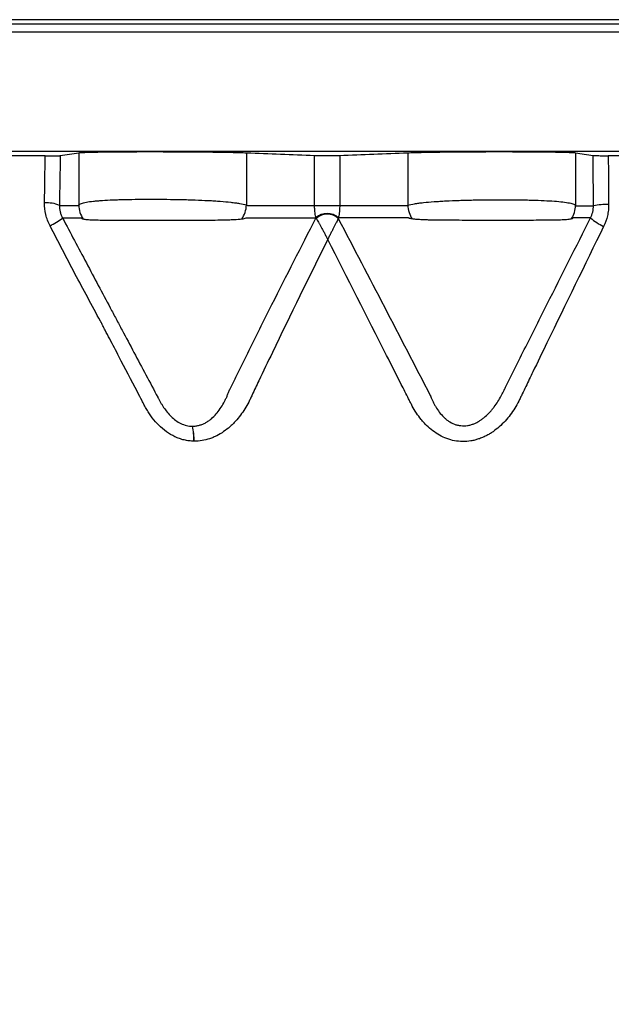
# Model space of a CAD drawing. Header units: millimetres. Extents: x 652 to 2184, y 390 to 2515.
# Tile 17 of 19: x 1183 to 1398, y 2157 to 2515. Entities that reach past the tile are written whole.
import ezdxf

# ---------------------------------------------------------------- set-up
doc = ezdxf.new("R2010")
doc.units = ezdxf.units.MM

msp = doc.modelspace()

# ---------------------------------------------------------------- linework, layer by layer
at = {"color": 7, "linetype": 'Continuous', "lineweight": 25}
for p, q in [((1636.95, 2514.69), (951.95, 2514.69)), ((1698.63, 2513.09), (890.27, 2513.09)), ((1230.86, 2466.69), (1007.01, 2466.69)), ((1204.04, 2466.3), (1204.04, 2447.33)), ((1358.04, 2466.69), (1230.86, 2466.69)), ((1265.1, 2466.3), (1265.1, 2447.27)), ((1289.88, 2447.09), (1289.88, 2465.3)), ((1299.02, 2465.3), (1299.02, 2447.09)), ((1323.8, 2466.3), (1323.8, 2447.22)), ((1581.89, 2466.69), (1358.04, 2466.69)), ((1384.86, 2466.3), (1384.86, 2447.16)), ((1289.88, 2447.09), (1299.02, 2447.09)), ((1390.34, 2442.6), (1384.02, 2442.6)), ((1204.97, 2442.51), (1198.14, 2442.51)), ((1290.37, 2442.55), (1264.89, 2442.55)), ((1290.37, 2442.49), (1290.37, 2442.55)), ((1324.06, 2442.56), (1298.52, 2442.56)), ((1298.52, 2442.53), (1298.52, 2442.47))]:
    msp.add_line(p, q, dxfattribs=at)
at = {"color": 1, "linetype": 'Continuous', "lineweight": 25}
msp.add_line((1700.95, 2510.17), (887.95, 2510.17), dxfattribs=at)
at = {"color": 7, "linetype": 'Continuous', "lineweight": 25, "flags": 128}
msp.add_lwpolyline([(1289.88, 2447.07), (1290.65, 2447.07), (1291.73, 2447.07), (1293.03, 2447.07), (1294.45, 2447.07), (1295.87, 2447.07), (1297.17, 2447.07), (1298.25, 2447.07), (1299.02, 2447.07)], dxfattribs=at)
at = {"color": 7, "linetype": 'Continuous', "lineweight": 25}
for centre, radius, start, end in [((1192.11, 2434.89), 13.21, 68.1551, 92.232), ((1213.98, 2447.52), 9.94, 181.096, 213.188), ((1254.09, 2448.06), 11.04, 327.3976, 355.8928), ((1334.8, 2447.95), 11.03, 183.7895, 211.4288), ((1374.92, 2447.34), 9.94, 329.0436, 358.9634), ((1396.32, 2420.02), 27.44, 88.7647, 100.3476), ((1294.44, 2438.41), 5.82, 45.4877, 134.4193), ((1294.44, 2438.39), 5.82, 45.4153, 134.3491), ((1294.44, 2438.33), 5.82, 45.4153, 134.3491), ((1294.5, 2437.99), 5.94, 47.3523, 132.7904), ((1402.61, 2456.19), 18.3, 227.9122, 245.7897), ((1178.43, 2469.77), 33.65, 296.7545, 305.8735), ((1221.5, 2361.57), 24.46, 359.5235, 12.3839), ((1221.53, 2361.5), 24.48, 359.6865, 12.5454), ((1221.57, 2361.42), 24.49, 359.872, 12.7292)]:
    msp.add_arc(centre, radius, start, end, dxfattribs=at)
for points, knots in [([(1191.82, 2465.16), (1184.55, 2465.16), (1177.37, 2465.16), (1168.49, 2465.16), (1166.72, 2465.16), (1163.19, 2465.16), (1161.42, 2465.16), (1156.17, 2465.16), (1152.7, 2465.16), (1147.51, 2465.16), (1145.78, 2465.16), (1142.35, 2465.16), (1140.65, 2465.16), (1135.56, 2465.17), (1132.2, 2465.17), (1122.26, 2465.17), (1115.79, 2465.17), (1109.48, 2465.17)], [0, 0, 0, 0, 0.25, 0.25, 0.3125, 0.3125, 0.375, 0.375, 0.5, 0.5, 0.5625, 0.5625, 0.625, 0.625, 0.75, 0.75, 1, 1, 1, 1]), ([(1191.82, 2465.16), (1192.55, 2465.16), (1193.24, 2465.16), (1194.18, 2465.17), (1194.49, 2465.17), (1195.05, 2465.18), (1195.31, 2465.18), (1195.78, 2465.19), (1196, 2465.19), (1196.39, 2465.2), (1196.56, 2465.2), (1197, 2465.22), (1197.19, 2465.23), (1197.27, 2465.24)], [0, 0, 0, 0, 0.25, 0.25, 0.375, 0.375, 0.5, 0.5, 0.625, 0.625, 0.75, 0.75, 1, 1, 1, 1]), ([(1204.04, 2466.3), (1204.22, 2466.32), (1204.55, 2466.35), (1205.47, 2466.41), (1206.07, 2466.43), (1207.17, 2466.47), (1207.57, 2466.48), (1208.43, 2466.5), (1208.89, 2466.51), (1210.35, 2466.54), (1211.44, 2466.56), (1212.95, 2466.58), (1213.26, 2466.59), (1213.9, 2466.6), (1214.22, 2466.6), (1215.19, 2466.61), (1215.87, 2466.62), (1217.94, 2466.64), (1219.41, 2466.65), (1221.74, 2466.66), (1222.54, 2466.67), (1224.15, 2466.68), (1224.96, 2466.68), (1227.44, 2466.69), (1229.13, 2466.69), (1230.86, 2466.69)], [0, 0, 0, 0, 0.125, 0.125, 0.25, 0.25, 0.3125, 0.3125, 0.375, 0.375, 0.5, 0.5, 0.53125, 0.53125, 0.5625, 0.5625, 0.625, 0.625, 0.75, 0.75, 0.8125, 0.8125, 0.875, 0.875, 1, 1, 1, 1]), ([(1230.86, 2466.69), (1231.72, 2466.69), (1232.6, 2466.69), (1234.35, 2466.68), (1235.22, 2466.68), (1237.82, 2466.68), (1239.55, 2466.67), (1242.14, 2466.66), (1243, 2466.65), (1244.69, 2466.64), (1245.53, 2466.63), (1247.99, 2466.61), (1249.58, 2466.6), (1251.5, 2466.58), (1251.88, 2466.57), (1252.63, 2466.56), (1253.01, 2466.56), (1254.11, 2466.54), (1254.82, 2466.53), (1256.88, 2466.5), (1258.16, 2466.48), (1259.93, 2466.44), (1260.5, 2466.43), (1261.59, 2466.41), (1262.1, 2466.39), (1263.54, 2466.35), (1264.38, 2466.32), (1265.1, 2466.3)], [0, 0, 0, 0, 0.0625, 0.0625, 0.125, 0.125, 0.25, 0.25, 0.3125, 0.3125, 0.375, 0.375, 0.5, 0.5, 0.53125, 0.53125, 0.5625, 0.5625, 0.625, 0.625, 0.75, 0.75, 0.8125, 0.8125, 0.875, 0.875, 1, 1, 1, 1]), ([(1289.88, 2465.3), (1290.08, 2465.3), (1290.33, 2465.29), (1290.8, 2465.28), (1290.97, 2465.28), (1291.33, 2465.27), (1291.52, 2465.27), (1291.93, 2465.26), (1292.14, 2465.26), (1292.58, 2465.26), (1292.8, 2465.26), (1293.49, 2465.25), (1293.97, 2465.25), (1294.69, 2465.25), (1294.93, 2465.25), (1295.4, 2465.25), (1295.64, 2465.25), (1296.1, 2465.26), (1296.32, 2465.26), (1296.76, 2465.26), (1296.97, 2465.26), (1297.58, 2465.27), (1297.94, 2465.28), (1298.56, 2465.29), (1298.82, 2465.3), (1299.02, 2465.3)], [0, 0, 0, 0, 0.125, 0.125, 0.1875, 0.1875, 0.25, 0.25, 0.3125, 0.3125, 0.375, 0.375, 0.5, 0.5, 0.5625, 0.5625, 0.625, 0.625, 0.6875, 0.6875, 0.75, 0.75, 0.875, 0.875, 1, 1, 1, 1]), ([(1323.8, 2466.3), (1324.52, 2466.32), (1325.36, 2466.35), (1327.27, 2466.41), (1328.34, 2466.43), (1330.13, 2466.47), (1330.76, 2466.48), (1332.04, 2466.5), (1332.71, 2466.51), (1334.76, 2466.54), (1336.22, 2466.56), (1338.15, 2466.58), (1338.54, 2466.59), (1339.33, 2466.6), (1339.73, 2466.6), (1340.93, 2466.61), (1341.74, 2466.62), (1344.2, 2466.64), (1345.89, 2466.65), (1348.48, 2466.66), (1349.36, 2466.67), (1351.1, 2466.68), (1351.97, 2466.68), (1354.58, 2466.69), (1356.31, 2466.69), (1358.04, 2466.69)], [0, 0, 0, 0, 0.125, 0.125, 0.25, 0.25, 0.3125, 0.3125, 0.375, 0.375, 0.5, 0.5, 0.53125, 0.53125, 0.5625, 0.5625, 0.625, 0.625, 0.75, 0.75, 0.8125, 0.8125, 0.875, 0.875, 1, 1, 1, 1]), ([(1358.04, 2466.69), (1358.9, 2466.69), (1359.77, 2466.69), (1361.47, 2466.68), (1362.31, 2466.68), (1364.78, 2466.68), (1366.38, 2466.67), (1368.7, 2466.66), (1369.46, 2466.65), (1370.94, 2466.64), (1371.66, 2466.63), (1373.74, 2466.61), (1375.03, 2466.6), (1376.53, 2466.58), (1376.83, 2466.57), (1377.41, 2466.56), (1377.69, 2466.56), (1378.51, 2466.54), (1379.03, 2466.53), (1380.5, 2466.5), (1381.35, 2466.48), (1382.45, 2466.44), (1382.78, 2466.43), (1383.39, 2466.41), (1383.65, 2466.39), (1384.35, 2466.35), (1384.68, 2466.32), (1384.86, 2466.3)], [0, 0, 0, 0, 0.0625, 0.0625, 0.125, 0.125, 0.25, 0.25, 0.3125, 0.3125, 0.375, 0.375, 0.5, 0.5, 0.53125, 0.53125, 0.5625, 0.5625, 0.625, 0.625, 0.75, 0.75, 0.8125, 0.8125, 0.875, 0.875, 1, 1, 1, 1]), ([(1391.27, 2465.3), (1391.36, 2465.29), (1391.54, 2465.27), (1391.99, 2465.26), (1392.16, 2465.25), (1392.55, 2465.24), (1392.77, 2465.24), (1393.26, 2465.23), (1393.52, 2465.23), (1394.09, 2465.22), (1394.39, 2465.22), (1395.34, 2465.22), (1396.04, 2465.21), (1396.78, 2465.21)], [0, 0, 0, 0, 0.25, 0.25, 0.375, 0.375, 0.5, 0.5, 0.625, 0.625, 0.75, 0.75, 1, 1, 1, 1]), ([(1481.89, 2465.22), (1478.65, 2465.22), (1475.36, 2465.22), (1470.35, 2465.22), (1468.66, 2465.22), (1465.26, 2465.22), (1463.55, 2465.22), (1454.95, 2465.22), (1447.95, 2465.22), (1433.72, 2465.22), (1426.49, 2465.22), (1411.81, 2465.22), (1404.35, 2465.22), (1396.78, 2465.21)], [0, 0, 0, 0, 0.125, 0.125, 0.1875, 0.1875, 0.25, 0.25, 0.5, 0.5, 0.75, 0.75, 1, 1, 1, 1]), ([(1193.57, 2439.73), (1193.24, 2440.37), (1192.94, 2441.04), (1192.44, 2442.4), (1192.23, 2443.1), (1191.73, 2445.21), (1191.58, 2446.64), (1191.59, 2448.09)], [0, 0, 0, 0, 0.25, 0.25, 0.5, 0.5, 1, 1, 1, 1]), ([(1197.02, 2447.15), (1197, 2446.35), (1197.09, 2445.56), (1197.37, 2444.39), (1197.49, 2443.99), (1197.78, 2443.23), (1197.95, 2442.86), (1198.14, 2442.51)], [0, 0, 0, 0, 0.5, 0.5, 0.75, 0.75, 1, 1, 1, 1]), ([(1197.02, 2447.15), (1198.19, 2447.15), (1199.95, 2447.15), (1201.99, 2447.15), (1203.02, 2447.15), (1203.53, 2447.15), (1203.75, 2447.15), (1203.84, 2447.15), (1203.86, 2447.15), (1203.89, 2447.16), (1203.91, 2447.18), (1203.97, 2447.22), (1204, 2447.27), (1204.04, 2447.33)], [0, 0, 0, 0, 0.5, 0.75, 0.875, 0.9375, 0.96875, 0.96875, 0.976563, 0.976563, 0.984375, 0.984375, 1, 1, 1, 1]), ([(1204.04, 2447.33), (1204.22, 2447.53), (1204.55, 2447.72), (1205.24, 2447.96), (1205.5, 2448.04), (1206.1, 2448.19), (1206.43, 2448.26), (1207.53, 2448.46), (1208.39, 2448.57), (1209.85, 2448.73), (1210.37, 2448.78), (1211.19, 2448.84), (1211.47, 2448.86), (1212.04, 2448.91), (1212.34, 2448.93), (1213.85, 2449.03), (1215.15, 2449.09), (1217.23, 2449.18), (1217.95, 2449.2), (1219.05, 2449.24), (1219.42, 2449.25), (1220.18, 2449.27), (1220.57, 2449.28), (1222.52, 2449.32), (1224.12, 2449.35), (1227.42, 2449.38), (1229.12, 2449.39), (1232.61, 2449.39), (1234.35, 2449.38), (1237.82, 2449.34), (1239.56, 2449.31), (1242.17, 2449.26), (1243.03, 2449.24), (1244.72, 2449.19), (1245.55, 2449.16), (1248.01, 2449.07), (1249.61, 2449), (1251.54, 2448.9), (1251.92, 2448.88), (1252.68, 2448.84), (1253.05, 2448.82), (1254.14, 2448.75), (1254.85, 2448.7), (1256.9, 2448.54), (1258.18, 2448.42), (1259.67, 2448.25), (1259.96, 2448.21), (1260.53, 2448.14), (1260.81, 2448.11), (1261.61, 2447.99), (1262.12, 2447.91), (1263.55, 2447.66), (1264.39, 2447.48), (1265.1, 2447.27)], [0, 0, 0, 0, 0.0625, 0.0625, 0.09375, 0.09375, 0.125, 0.125, 0.1875, 0.1875, 0.21875, 0.21875, 0.234375, 0.234375, 0.25, 0.25, 0.3125, 0.3125, 0.34375, 0.34375, 0.359375, 0.359375, 0.375, 0.375, 0.4375, 0.4375, 0.5, 0.5, 0.5625, 0.5625, 0.625, 0.625, 0.65625, 0.65625, 0.6875, 0.6875, 0.75, 0.75, 0.765625, 0.765625, 0.78125, 0.78125, 0.8125, 0.8125, 0.875, 0.875, 0.890625, 0.890625, 0.90625, 0.90625, 0.9375, 0.9375, 1, 1, 1, 1]), ([(1265.1, 2447.27), (1265.36, 2447.16), (1265.61, 2447.09), (1266.13, 2447.08), (1266.39, 2447.09), (1267.16, 2447.09), (1268.71, 2447.09), (1272.33, 2447.09), (1279.56, 2447.09), (1285.75, 2447.09), (1289.88, 2447.09)], [0, 0, 0, 0, 0.03125, 0.03125, 0.0625, 0.0625, 0.125, 0.25, 0.5, 1, 1, 1, 1]), ([(1290.37, 2442.57), (1290.31, 2442.82), (1290.26, 2443.09), (1290.15, 2443.69), (1290.1, 2444.01), (1290, 2444.74), (1289.96, 2445.13), (1289.92, 2445.82), (1289.9, 2446.06), (1289.89, 2446.55), (1289.88, 2446.81), (1289.88, 2447.07)], [0, 0, 0, 0, 0.25, 0.25, 0.5, 0.5, 0.75, 0.75, 0.875, 0.875, 1, 1, 1, 1]), ([(1299.02, 2447.07), (1299.02, 2446.81), (1299.01, 2446.55), (1298.99, 2446.06), (1298.98, 2445.82), (1298.93, 2445.13), (1298.89, 2444.73), (1298.8, 2444.01), (1298.75, 2443.68), (1298.64, 2443.09), (1298.58, 2442.82), (1298.52, 2442.56)], [0, 0, 0, 0, 0.125, 0.125, 0.25, 0.25, 0.5, 0.5, 0.75, 0.75, 1, 1, 1, 1]), ([(1299.02, 2447.07), (1303.15, 2447.07), (1309.34, 2447.07), (1316.57, 2447.07), (1320.19, 2447.07), (1321.99, 2447.07), (1322.77, 2447.07), (1323.09, 2447.07), (1323.16, 2447.07), (1323.29, 2447.08), (1323.35, 2447.09), (1323.54, 2447.13), (1323.67, 2447.17), (1323.8, 2447.22)], [0, 0, 0, 0, 0.5, 0.75, 0.875, 0.9375, 0.96875, 0.96875, 0.976562, 0.976562, 0.984375, 0.984375, 1, 1, 1, 1]), ([(1323.8, 2447.22), (1324.51, 2447.41), (1325.35, 2447.58), (1326.79, 2447.82), (1327.29, 2447.89), (1328.37, 2448.04), (1328.95, 2448.1), (1330.73, 2448.3), (1332.01, 2448.41), (1334.06, 2448.56), (1334.77, 2448.6), (1336.23, 2448.69), (1336.99, 2448.73), (1339.3, 2448.85), (1340.9, 2448.91), (1343.36, 2449), (1344.2, 2449.02), (1345.47, 2449.06), (1345.89, 2449.07), (1346.75, 2449.09), (1347.19, 2449.1), (1349.35, 2449.14), (1351.09, 2449.17), (1353.7, 2449.19), (1354.57, 2449.2), (1355.87, 2449.2), (1356.31, 2449.21), (1357.18, 2449.21), (1357.62, 2449.21), (1359.79, 2449.21), (1361.49, 2449.2), (1363.96, 2449.17), (1364.78, 2449.16), (1366.38, 2449.13), (1367.18, 2449.11), (1369.51, 2449.06), (1370.98, 2449.01), (1373.75, 2448.89), (1375.06, 2448.83), (1377.48, 2448.67), (1378.57, 2448.58), (1380.51, 2448.37), (1381.37, 2448.26), (1382.47, 2448.06), (1382.8, 2447.99), (1383.4, 2447.85), (1383.66, 2447.77), (1384.35, 2447.53), (1384.68, 2447.36), (1384.86, 2447.16)], [0, 0, 0, 0, 0.0625, 0.0625, 0.09375, 0.09375, 0.125, 0.125, 0.1875, 0.1875, 0.21875, 0.21875, 0.25, 0.25, 0.3125, 0.3125, 0.34375, 0.34375, 0.359375, 0.359375, 0.375, 0.375, 0.4375, 0.4375, 0.46875, 0.46875, 0.484375, 0.484375, 0.5, 0.5, 0.5625, 0.5625, 0.59375, 0.59375, 0.625, 0.625, 0.6875, 0.6875, 0.75, 0.75, 0.8125, 0.8125, 0.875, 0.875, 0.90625, 0.90625, 0.9375, 0.9375, 1, 1, 1, 1]), ([(1384.86, 2447.16), (1384.89, 2447.11), (1384.93, 2447.07), (1384.98, 2447.03), (1385, 2447.02), (1385.03, 2447.01), (1385.05, 2447.01), (1385.13, 2447.01), (1385.34, 2447.01), (1385.81, 2447.01), (1386.77, 2447.01), (1388.67, 2447.01), (1390.31, 2447.01), (1391.39, 2447.01)], [0, 0, 0, 0, 0.015625, 0.015625, 0.023438, 0.023438, 0.03125, 0.03125, 0.0625, 0.125, 0.25, 0.5, 1, 1, 1, 1]), ([(1390.34, 2442.6), (1390.69, 2443.28), (1390.95, 2443.98), (1391.22, 2445.09), (1391.29, 2445.47), (1391.38, 2446.24), (1391.4, 2446.63), (1391.39, 2447.01)], [0, 0, 0, 0, 0.5, 0.5, 0.75, 0.75, 1, 1, 1, 1]), ([(1396.92, 2447.45), (1396.92, 2446.76), (1396.89, 2446.07), (1396.74, 2444.7), (1396.62, 2444.02), (1396.16, 2442.02), (1395.71, 2440.73), (1395.1, 2439.49)], [0, 0, 0, 0, 0.25, 0.25, 0.5, 0.5, 1, 1, 1, 1]), ([(1358.87, 2379.98), (1358.87, 2379.99), (1358.87, 2379.99), (1358.88, 2380), (1358.89, 2380.02), (1358.9, 2380.05), (1358.94, 2380.12), (1359.01, 2380.27), (1359.15, 2380.55), (1359.44, 2381.13), (1360.01, 2382.27), (1361.16, 2384.56), (1362.14, 2386.52), (1364.1, 2390.44), (1365.41, 2393.05), (1369.34, 2400.89), (1371.96, 2406.11), (1379.83, 2421.77), (1385.08, 2432.19), (1390.34, 2442.6)], [0, 0, 0, 0, 0.000244, 0.000244, 0.000488, 0.000977, 0.001953, 0.003906, 0.007812, 0.015625, 0.03125, 0.0625, 0.125, 0.125, 0.25, 0.25, 0.5, 0.5, 1, 1, 1, 1]), ([(1384.02, 2442.6), (1383.93, 2442.5), (1383.84, 2442.43), (1383.64, 2442.3), (1383.54, 2442.26), (1383.44, 2442.23)], [0, 0, 0, 0, 0.5, 0.5, 1, 1, 1, 1]), ([(1211.96, 2404.98), (1210.4, 2407.86), (1208.84, 2410.74), (1205.73, 2416.5), (1204.19, 2419.39), (1201.12, 2425.19), (1199.61, 2428.09), (1196.59, 2433.91), (1195.08, 2436.82), (1193.57, 2439.73)], [0, 0, 0, 0, 0.25, 0.25, 0.5, 0.5, 0.75, 0.75, 1, 1, 1, 1]), ([(1198.14, 2442.51), (1199.59, 2439.79), (1201.03, 2437.08), (1203.92, 2431.64), (1205.36, 2428.93), (1208.25, 2423.49), (1209.69, 2420.78), (1212.58, 2415.34), (1214.02, 2412.63), (1216.19, 2408.56), (1216.92, 2407.2), (1218.36, 2404.49), (1219.08, 2403.13), (1221.25, 2399.06), (1222.7, 2396.35), (1227.03, 2388.2), (1229.92, 2382.77), (1232.81, 2377.34)], [0, 0, 0, 0, 0.125, 0.125, 0.25, 0.25, 0.375, 0.375, 0.5, 0.5, 0.5625, 0.5625, 0.625, 0.625, 0.75, 0.75, 1, 1, 1, 1]), ([(1205.66, 2442.08), (1205.54, 2442.11), (1205.42, 2442.16), (1205.25, 2442.26), (1205.19, 2442.31), (1205.11, 2442.37), (1205.07, 2442.41), (1205.02, 2442.46), (1205, 2442.48), (1204.99, 2442.49), (1204.98, 2442.5), (1204.97, 2442.5), (1204.97, 2442.51)], [0, 0, 0, 0, 0.5, 0.5, 0.75, 0.75, 0.875, 0.9375, 0.96875, 0.984375, 0.984375, 1, 1, 1, 1]), ([(1263.39, 2442.11), (1262.56, 2442.01), (1261.64, 2441.94), (1260.13, 2441.86), (1259.61, 2441.83), (1258.53, 2441.79), (1257.96, 2441.77), (1256.21, 2441.73), (1254.98, 2441.71), (1252.39, 2441.69), (1251.04, 2441.68), (1248.21, 2441.68), (1246.76, 2441.68), (1243.8, 2441.68), (1242.28, 2441.68), (1239.18, 2441.68), (1237.63, 2441.68), (1234.54, 2441.69), (1232.99, 2441.69), (1229.9, 2441.69), (1228.39, 2441.69), (1225.44, 2441.68), (1224, 2441.68), (1221.2, 2441.68), (1219.86, 2441.68), (1217.31, 2441.68), (1216.11, 2441.68), (1213.83, 2441.68), (1212.78, 2441.69), (1210.85, 2441.71), (1209.97, 2441.73), (1208.79, 2441.76), (1208.42, 2441.78), (1207.73, 2441.82), (1207.41, 2441.84), (1206.53, 2441.92), (1206.04, 2441.98), (1205.66, 2442.08)], [0, 0, 0, 0, 0.0625, 0.0625, 0.09375, 0.09375, 0.125, 0.125, 0.1875, 0.1875, 0.25, 0.25, 0.3125, 0.3125, 0.375, 0.375, 0.4375, 0.4375, 0.5, 0.5, 0.5625, 0.5625, 0.625, 0.625, 0.6875, 0.6875, 0.75, 0.75, 0.8125, 0.8125, 0.875, 0.875, 0.90625, 0.90625, 0.9375, 0.9375, 1, 1, 1, 1]), ([(1258.76, 2379.68), (1258.76, 2379.69), (1258.77, 2379.69), (1258.77, 2379.7), (1258.78, 2379.72), (1258.8, 2379.75), (1258.83, 2379.82), (1258.9, 2379.97), (1259.04, 2380.26), (1259.32, 2380.83), (1259.89, 2381.98), (1261.01, 2384.27), (1261.98, 2386.24), (1263.92, 2390.17), (1265.22, 2392.79), (1269.12, 2400.65), (1271.74, 2405.89), (1279.65, 2421.59), (1284.98, 2432.05), (1290.37, 2442.49)], [0, 0, 0, 0, 0.000244, 0.000244, 0.000488, 0.000977, 0.001953, 0.003906, 0.007813, 0.015625, 0.03125, 0.0625, 0.125, 0.125, 0.25, 0.25, 0.5, 0.5, 1, 1, 1, 1]), ([(1264.89, 2442.55), (1264.65, 2442.43), (1264.4, 2442.34), (1263.9, 2442.19), (1263.64, 2442.14), (1263.39, 2442.11)], [0, 0, 0, 0, 0.5, 0.5, 1, 1, 1, 1]), ([(1290.47, 2442.34), (1290.69, 2442.01), (1290.96, 2441.57), (1291.35, 2440.89), (1291.43, 2440.75), (1291.6, 2440.46), (1291.68, 2440.31), (1291.94, 2439.85), (1292.12, 2439.53), (1292.48, 2438.87), (1292.67, 2438.52), (1293.06, 2437.81), (1293.26, 2437.44), (1293.65, 2436.69), (1293.85, 2436.3), (1294.16, 2435.72), (1294.26, 2435.53), (1294.41, 2435.24), (1294.46, 2435.14), (1294.56, 2434.94), (1294.61, 2434.84), (1294.66, 2434.75)], [0, 0, 0, 0, 0.25, 0.25, 0.3125, 0.3125, 0.375, 0.375, 0.5, 0.5, 0.625, 0.625, 0.75, 0.75, 0.875, 0.875, 0.9375, 0.9375, 0.96875, 0.96875, 1, 1, 1, 1]), ([(1298.52, 2442.35), (1298.35, 2442.02), (1298.12, 2441.58), (1297.77, 2440.9), (1297.7, 2440.76), (1297.55, 2440.47), (1297.47, 2440.32), (1297.24, 2439.86), (1297.08, 2439.54), (1296.74, 2438.88), (1296.56, 2438.53), (1296.2, 2437.81), (1296.01, 2437.44), (1295.63, 2436.69), (1295.44, 2436.31), (1295.15, 2435.73), (1295.05, 2435.53), (1294.91, 2435.24), (1294.86, 2435.14), (1294.76, 2434.94), (1294.71, 2434.84), (1294.66, 2434.75)], [0, 0, 0, 0, 0.25, 0.25, 0.3125, 0.3125, 0.375, 0.375, 0.5, 0.5, 0.625, 0.625, 0.75, 0.75, 0.875, 0.875, 0.9375, 0.9375, 0.96875, 0.96875, 1, 1, 1, 1]), ([(1395.1, 2439.49), (1388.21, 2425.41), (1381.33, 2411.29), (1372.75, 2393.62), (1371.04, 2390.09), (1368.47, 2384.78), (1367.62, 2383.01), (1366.33, 2380.35), (1365.69, 2379.03), (1365.05, 2377.7), (1364.63, 2376.81), (1364.41, 2376.37), (1363.3, 2374.19), (1362.27, 2372.53), (1360.51, 2370.18), (1359.89, 2369.43), (1358.56, 2367.97), (1357.86, 2367.28), (1356.4, 2365.98), (1355.63, 2365.38), (1354.43, 2364.54), (1354.02, 2364.28), (1353.17, 2363.77), (1352.74, 2363.53), (1351.86, 2363.08), (1351.42, 2362.87), (1350.51, 2362.49), (1350.04, 2362.32), (1349.11, 2362.01), (1348.64, 2361.87), (1347.68, 2361.63), (1347.19, 2361.54), (1345.73, 2361.3), (1344.76, 2361.23), (1342.81, 2361.25), (1341.83, 2361.35), (1338.92, 2361.89), (1337.09, 2362.57), (1334.49, 2364.01), (1333.67, 2364.56), (1332.11, 2365.74), (1331.37, 2366.38), (1330.32, 2367.42), (1329.97, 2367.78), (1329.31, 2368.5), (1328.99, 2368.87), (1328.06, 2370.01), (1327.49, 2370.8), (1326.41, 2372.43), (1325.91, 2373.27), (1325.22, 2374.57), (1325, 2375.01), (1324.55, 2375.89), (1324.33, 2376.32), (1323.22, 2378.52), (1322.33, 2380.28), (1319.66, 2385.55), (1317.88, 2389.07), (1308.97, 2406.64), (1301.83, 2420.7), (1294.66, 2434.75)], [0, 0, 0, 0, 0.25, 0.25, 0.3125, 0.3125, 0.34375, 0.34375, 0.359375, 0.367188, 0.367188, 0.375, 0.375, 0.40625, 0.40625, 0.421875, 0.421875, 0.4375, 0.4375, 0.453125, 0.453125, 0.460938, 0.460938, 0.46875, 0.46875, 0.476563, 0.476563, 0.484375, 0.484375, 0.492188, 0.492188, 0.5, 0.5, 0.515625, 0.515625, 0.53125, 0.53125, 0.5625, 0.5625, 0.578125, 0.578125, 0.59375, 0.59375, 0.601563, 0.601563, 0.609375, 0.609375, 0.625, 0.625, 0.640625, 0.640625, 0.648438, 0.648438, 0.65625, 0.65625, 0.6875, 0.6875, 0.75, 0.75, 1, 1, 1, 1]), ([(1298.52, 2442.35), (1304.13, 2431.64), (1309.72, 2420.91), (1320.88, 2399.46), (1326.44, 2388.72), (1332.01, 2377.99)], [0, 0, 0, 0, 0.5, 0.5, 1, 1, 1, 1]), ([(1325.39, 2442.2), (1325.17, 2442.23), (1324.94, 2442.27), (1324.61, 2442.36), (1324.5, 2442.39), (1324.33, 2442.45), (1324.25, 2442.48), (1324.16, 2442.52), (1324.11, 2442.54), (1324.09, 2442.55), (1324.08, 2442.56), (1324.07, 2442.56), (1324.06, 2442.56)], [0, 0, 0, 0, 0.5, 0.5, 0.75, 0.75, 0.875, 0.9375, 0.96875, 0.984375, 0.984375, 1, 1, 1, 1]), ([(1383.44, 2442.23), (1383.26, 2442.18), (1383.05, 2442.13), (1382.58, 2442.05), (1382.31, 2442.01), (1381.44, 2441.92), (1380.76, 2441.87), (1379.18, 2441.8), (1378.3, 2441.78), (1376.36, 2441.74), (1375.31, 2441.73), (1373.59, 2441.72), (1373, 2441.71), (1371.78, 2441.71), (1371.15, 2441.71), (1369.23, 2441.7), (1367.88, 2441.7), (1365.76, 2441.7), (1365.04, 2441.7), (1363.59, 2441.7), (1362.85, 2441.7), (1360.62, 2441.7), (1359.1, 2441.7), (1356.76, 2441.7), (1355.98, 2441.7), (1354.41, 2441.7), (1353.63, 2441.7), (1351.29, 2441.7), (1349.73, 2441.7), (1347.39, 2441.7), (1346.61, 2441.7), (1345.08, 2441.7), (1344.32, 2441.7), (1342.08, 2441.71), (1340.62, 2441.71), (1338.48, 2441.72), (1337.78, 2441.73), (1336.42, 2441.74), (1335.75, 2441.75), (1333.8, 2441.77), (1332.57, 2441.79), (1330.81, 2441.84), (1330.24, 2441.86), (1329.15, 2441.91), (1328.63, 2441.93), (1327.63, 2441.99), (1327.15, 2442.03), (1326.24, 2442.1), (1325.81, 2442.15), (1325.39, 2442.2)], [0, 0, 0, 0, 0.03125, 0.03125, 0.0625, 0.0625, 0.125, 0.125, 0.1875, 0.1875, 0.25, 0.25, 0.28125, 0.28125, 0.3125, 0.3125, 0.375, 0.375, 0.40625, 0.40625, 0.4375, 0.4375, 0.5, 0.5, 0.53125, 0.53125, 0.5625, 0.5625, 0.625, 0.625, 0.65625, 0.65625, 0.6875, 0.6875, 0.75, 0.75, 0.78125, 0.78125, 0.8125, 0.8125, 0.875, 0.875, 0.90625, 0.90625, 0.9375, 0.9375, 0.96875, 0.96875, 1, 1, 1, 1]), ([(1294.66, 2434.75), (1287.84, 2421.07), (1281.12, 2407.36), (1272.87, 2390.2), (1271.22, 2386.77), (1268.77, 2381.62), (1267.95, 2379.9), (1266.94, 2377.75), (1266.73, 2377.32), (1266.33, 2376.46), (1266.12, 2376.04), (1265.47, 2374.77), (1265, 2373.95), (1263.5, 2371.56), (1262.37, 2370.04), (1260.76, 2368.28), (1260.43, 2367.94), (1259.74, 2367.26), (1259.39, 2366.93), (1258.31, 2365.98), (1257.56, 2365.39), (1255.99, 2364.3), (1255.17, 2363.81), (1253.88, 2363.16), (1253.45, 2362.95), (1252.57, 2362.58), (1252.12, 2362.42), (1250.78, 2361.97), (1249.86, 2361.74), (1247.99, 2361.43), (1247.03, 2361.36), (1246.06, 2361.36)], [0, 0, 0, 0, 0.5, 0.5, 0.625, 0.625, 0.6875, 0.6875, 0.703125, 0.703125, 0.71875, 0.71875, 0.75, 0.75, 0.8125, 0.8125, 0.828125, 0.828125, 0.84375, 0.84375, 0.875, 0.875, 0.90625, 0.90625, 0.921875, 0.921875, 0.9375, 0.9375, 0.96875, 0.96875, 1, 1, 1, 1]), ([(1245.96, 2361.37), (1245.36, 2361.38), (1244.76, 2361.42), (1243.58, 2361.57), (1242.99, 2361.67), (1241.82, 2361.95), (1241.24, 2362.12), (1240.11, 2362.52), (1239.56, 2362.74), (1237.95, 2363.5), (1236.92, 2364.11), (1234.95, 2365.53), (1234.04, 2366.31), (1232.34, 2367.99), (1231.55, 2368.9), (1230.44, 2370.34), (1230.09, 2370.84), (1229.41, 2371.85), (1229.09, 2372.36), (1228.47, 2373.4), (1228.18, 2373.93), (1227.62, 2375), (1226.78, 2376.6), (1223.71, 2382.5), (1220.91, 2387.85), (1217.56, 2394.28), (1215.88, 2397.49), (1213.92, 2401.23), (1212.94, 2403.11), (1212.45, 2404.04), (1212.21, 2404.51), (1212.1, 2404.71), (1212.03, 2404.85), (1212, 2404.91), (1211.96, 2404.98)], [0, 0, 0, 0, 0.03125, 0.03125, 0.0625, 0.0625, 0.09375, 0.09375, 0.125, 0.125, 0.1875, 0.1875, 0.25, 0.25, 0.3125, 0.3125, 0.34375, 0.34375, 0.375, 0.375, 0.40625, 0.40625, 0.4375, 0.5, 0.75, 0.75, 0.875, 0.9375, 0.96875, 0.984375, 0.992188, 0.996094, 0.996094, 1, 1, 1, 1]), ([(1245.46, 2366.82), (1245.89, 2366.82), (1246.32, 2366.85), (1247.16, 2366.97), (1247.58, 2367.06), (1248.38, 2367.29), (1248.77, 2367.42), (1249.54, 2367.74), (1249.92, 2367.93), (1250.64, 2368.34), (1251, 2368.56), (1251.68, 2369.03), (1252, 2369.29), (1252.94, 2370.08), (1253.52, 2370.66), (1254.6, 2371.88), (1255.1, 2372.54), (1256.01, 2373.88), (1256.43, 2374.57), (1257.01, 2375.63), (1257.2, 2375.99), (1257.55, 2376.71), (1257.72, 2377.07), (1258.04, 2377.81), (1258.2, 2378.18), (1258.42, 2378.74), (1258.49, 2378.93), (1258.63, 2379.3), (1258.69, 2379.49), (1258.76, 2379.68)], [0, 0, 0, 0, 0.0625, 0.0625, 0.125, 0.125, 0.1875, 0.1875, 0.25, 0.25, 0.3125, 0.3125, 0.375, 0.375, 0.5, 0.5, 0.625, 0.625, 0.75, 0.75, 0.8125, 0.8125, 0.875, 0.875, 0.9375, 0.9375, 0.96875, 0.96875, 1, 1, 1, 1]), ([(1332.01, 2377.99), (1332.01, 2377.99), (1332.01, 2377.98), (1332.02, 2377.97), (1332.02, 2377.95), (1332.04, 2377.91), (1332.07, 2377.84), (1332.13, 2377.68), (1332.18, 2377.55), (1332.29, 2377.28), (1332.36, 2377.11), (1332.58, 2376.58), (1332.74, 2376.23), (1333.07, 2375.54), (1333.24, 2375.2), (1333.6, 2374.52), (1333.79, 2374.19), (1334.38, 2373.2), (1334.81, 2372.55), (1335.76, 2371.31), (1336.27, 2370.72), (1337.11, 2369.9), (1337.4, 2369.63), (1338, 2369.13), (1338.32, 2368.89), (1339.31, 2368.23), (1340.02, 2367.86), (1341.14, 2367.43), (1341.52, 2367.31), (1342.31, 2367.12), (1342.71, 2367.06), (1343.51, 2366.97), (1343.91, 2366.96), (1344.72, 2366.98), (1345.12, 2367.01), (1345.93, 2367.13), (1346.33, 2367.22), (1347.12, 2367.44), (1347.5, 2367.57), (1348.26, 2367.87), (1348.63, 2368.04), (1349.36, 2368.41), (1349.71, 2368.62), (1350.4, 2369.06), (1350.73, 2369.29), (1351.38, 2369.78), (1351.69, 2370.03), (1352.6, 2370.82), (1353.17, 2371.39), (1353.98, 2372.28), (1354.25, 2372.58), (1354.76, 2373.2), (1355.01, 2373.52), (1355.73, 2374.48), (1356.18, 2375.14), (1357.03, 2376.48), (1357.43, 2377.17), (1357.99, 2378.21), (1358.18, 2378.56), (1358.44, 2379.09), (1358.53, 2379.27), (1358.7, 2379.62), (1358.79, 2379.8), (1358.87, 2379.98)], [0, 0, 0, 0, 0.000488, 0.000488, 0.000977, 0.001953, 0.003906, 0.007813, 0.015625, 0.015625, 0.03125, 0.03125, 0.0625, 0.0625, 0.09375, 0.09375, 0.125, 0.125, 0.1875, 0.1875, 0.25, 0.25, 0.28125, 0.28125, 0.3125, 0.3125, 0.375, 0.375, 0.40625, 0.40625, 0.4375, 0.4375, 0.46875, 0.46875, 0.5, 0.5, 0.53125, 0.53125, 0.5625, 0.5625, 0.59375, 0.59375, 0.625, 0.625, 0.65625, 0.65625, 0.6875, 0.6875, 0.75, 0.75, 0.78125, 0.78125, 0.8125, 0.8125, 0.875, 0.875, 0.9375, 0.9375, 0.96875, 0.96875, 0.984375, 0.984375, 1, 1, 1, 1]), ([(1232.81, 2377.34), (1232.81, 2377.34), (1232.82, 2377.33), (1232.82, 2377.32), (1232.83, 2377.31), (1232.85, 2377.27), (1232.88, 2377.21), (1232.95, 2377.07), (1233.01, 2376.95), (1233.13, 2376.71), (1233.21, 2376.56), (1233.46, 2376.09), (1233.63, 2375.78), (1233.99, 2375.16), (1234.17, 2374.86), (1234.55, 2374.25), (1234.74, 2373.95), (1235.35, 2373.06), (1235.77, 2372.49), (1236.68, 2371.38), (1237.16, 2370.85), (1238.2, 2369.83), (1238.76, 2369.35), (1239.93, 2368.5), (1240.55, 2368.12), (1241.85, 2367.5), (1242.54, 2367.24), (1243.96, 2366.9), (1244.67, 2366.82), (1245.39, 2366.82)], [0, 0, 0, 0, 0.000977, 0.000977, 0.001953, 0.003906, 0.007812, 0.015625, 0.03125, 0.03125, 0.0625, 0.0625, 0.125, 0.125, 0.1875, 0.1875, 0.25, 0.25, 0.375, 0.375, 0.5, 0.5, 0.625, 0.625, 0.75, 0.75, 0.875, 0.875, 1, 1, 1, 1]), ([(992.25, 2334.27), (994.52, 2323.45), (999.04, 2301.79), (1007.26, 2269.63), (1016.53, 2237.76), (1027.08, 2206.05), (1038.89, 2174.53), (1051.93, 2143.24), (1066.11, 2112.44), (1079.78, 2085.37), (1092.57, 2061.85), (1104.16, 2041.75), (1116.25, 2021.92), (1128.84, 2002.38), (1141.28, 1984.1), (1153.46, 1967.06), (1165.32, 1951.18), (1177.52, 1935.56), (1188.26, 1922.36), (1194.99, 1914.42), (1197.45, 1911.52)], [0, 0, 0, 0, 0.069823, 0.13969, 0.209552, 0.279369, 0.350685, 0.42205, 0.493415, 0.564734, 0.613561, 0.662404, 0.711247, 0.760211, 0.809175, 0.850849, 0.892524, 0.934273, 0.976023, 1, 1, 1, 1])]:
    msp.add_open_spline(points, degree=3, knots=knots, dxfattribs=at)
for points in [[(1191.59, 2448.09), (1191.67, 2453.78), (1191.74, 2459.47), (1191.82, 2465.16)], [(1197.27, 2465.24), (1197.19, 2459.21), (1197.11, 2453.18), (1197.02, 2447.15)], [(1197.27, 2465.24), (1199.53, 2465.59), (1201.78, 2465.94), (1204.04, 2466.3)], [(1265.1, 2466.3), (1273.36, 2465.96), (1281.62, 2465.63), (1289.88, 2465.3)], [(1299.02, 2465.3), (1307.28, 2465.63), (1315.54, 2465.96), (1323.8, 2466.3)], [(1384.86, 2466.3), (1387, 2465.96), (1389.14, 2465.63), (1391.27, 2465.3)], [(1391.39, 2447.01), (1391.36, 2453.11), (1391.32, 2459.2), (1391.27, 2465.3)], [(1396.78, 2465.21), (1396.83, 2459.29), (1396.87, 2453.37), (1396.92, 2447.45)], [(1289.88, 2447.07), (1289.88, 2447.08), (1289.88, 2447.08), (1289.88, 2447.09)], [(1299.02, 2447.09), (1299.02, 2447.08), (1299.02, 2447.07), (1299.02, 2447.07)], [(1290.37, 2442.55), (1290.37, 2442.56), (1290.37, 2442.56), (1290.37, 2442.57)], [(1290.47, 2442.34), (1290.43, 2442.39), (1290.4, 2442.44), (1290.37, 2442.49)], [(1298.52, 2442.56), (1298.52, 2442.55), (1298.52, 2442.54), (1298.52, 2442.53)], [(1298.52, 2442.47), (1298.52, 2442.43), (1298.52, 2442.39), (1298.52, 2442.35)], [(1245.39, 2366.82), (1245.4, 2366.82), (1245.41, 2366.82), (1245.42, 2366.82)], [(1245.42, 2366.82), (1245.44, 2366.82), (1245.45, 2366.82), (1245.46, 2366.82)], [(1246.01, 2361.37), (1245.99, 2361.37), (1245.97, 2361.37), (1245.96, 2361.37)], [(1246.06, 2361.36), (1246.04, 2361.36), (1246.03, 2361.37), (1246.01, 2361.37)]]:
    msp.add_open_spline(points, degree=3, dxfattribs=at)

doc.saveas('drawing.dxf')
